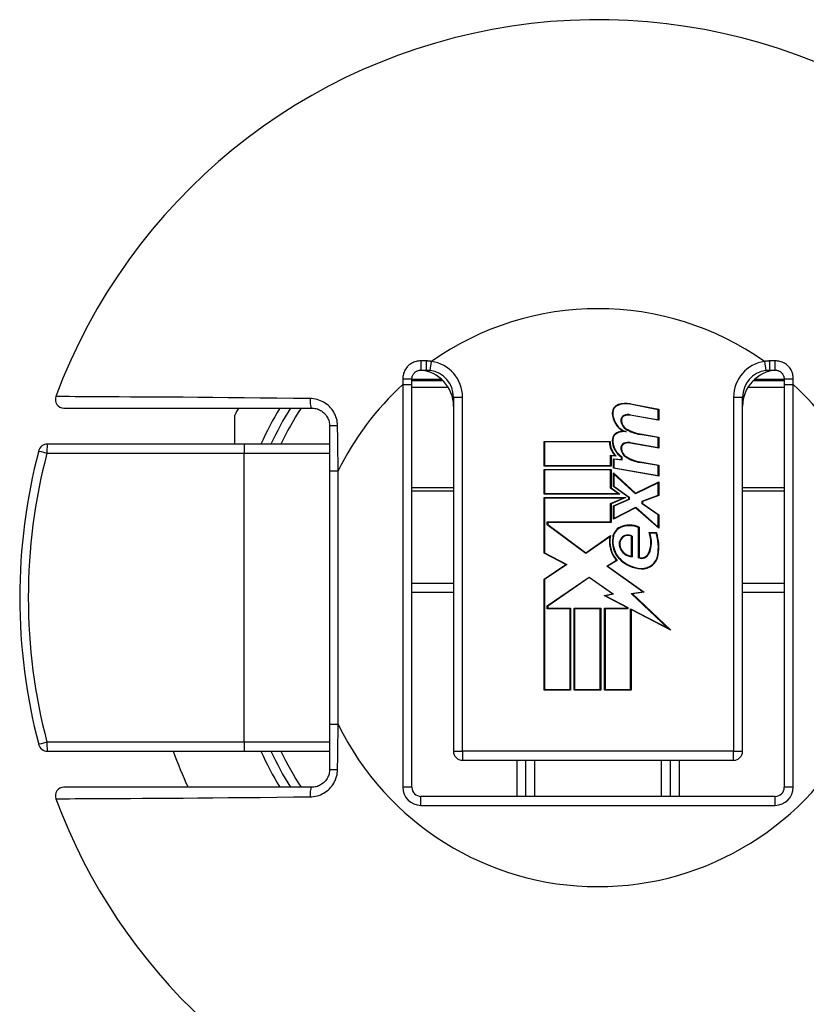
# Model space of a CAD drawing. Header units: inches. Extents: x 0 to 160, y -11 to 104.
# Tile 13 of 38: x 28.48 to 29.73, y 55.02 to 56.57. Entities that reach past the tile are written whole.
import ezdxf

# ---------------------------------------------------------------- set-up
doc = ezdxf.new("R2010")
doc.units = ezdxf.units.IN
doc.header["$LTSCALE"] = 9.635087
doc.header["$MEASUREMENT"] = 0
doc.layers.add('Visible Edges(ANSI)', color=7, linetype='Continuous', lineweight=25)
doc.layers.add('Visible Tangent Edges(ANSI)', color=7, linetype='Continuous', lineweight=25)

msp = doc.modelspace()

# ---------------------------------------------------------------- linework, layer by layer
at = {"layer": 'Visible Edges(ANSI)'}
for p, q in [((29.1181, 56.0194), (29.1266, 56.0194)), ((29.6686, 56.0194), (29.6772, 56.0194)), ((29.1038, 55.9967), (29.1038, 56.0051)), ((29.1531, 56.0023), (29.1038, 56.0023)), ((29.1038, 55.3605), (29.1038, 55.9967)), ((29.6914, 56.0023), (29.6421, 56.0023)), ((29.6914, 56.0051), (29.6914, 55.9967)), ((29.6914, 55.9967), (29.6914, 55.3605)), ((29.1694, 55.9766), (29.1694, 55.4175)), ((29.4927, 55.9568), (29.4484, 55.9654)), ((29.4486, 55.9662), (29.4935, 55.9575)), ((29.6258, 55.4175), (29.6258, 55.9766)), ((28.5544, 55.9595), (28.9455, 55.9595)), ((29.4927, 55.9411), (29.4927, 55.9568)), ((29.4935, 55.9575), (29.4935, 55.9402)), ((28.8242, 55.9025), (28.8242, 55.9484)), ((29.4935, 55.9402), (29.4483, 55.9482)), ((29.4484, 55.9489), (29.4927, 55.9411)), ((28.974, 55.931), (28.974, 55.8601)), ((29.464, 55.9187), (29.4935, 55.9135)), ((29.3124, 55.9068), (29.4165, 55.9068)), ((29.3124, 55.8679), (29.3124, 55.9068)), ((29.4157, 55.906), (29.3132, 55.906)), ((29.3132, 55.906), (29.3132, 55.8687)), ((29.4935, 55.8962), (29.4483, 55.9042)), ((29.4484, 55.905), (29.4927, 55.8972)), ((29.4927, 55.9128), (29.4639, 55.9179)), ((29.4927, 55.8972), (29.4927, 55.9128)), ((29.4935, 55.9135), (29.4935, 55.8962)), ((28.8396, 55.9025), (28.5285, 55.9025)), ((28.974, 55.9025), (28.8396, 55.9025)), ((29.4175, 55.8687), (29.4175, 55.8849)), ((29.4175, 55.8849), (29.4242, 55.8843)), ((29.4183, 55.884), (29.4183, 55.8679)), ((29.4263, 55.8833), (29.4183, 55.884)), ((29.422, 55.8793), (29.4345, 55.8782)), ((29.422, 55.8645), (29.422, 55.8793)), ((29.4353, 55.8774), (29.4228, 55.8785)), ((29.4228, 55.8785), (29.4228, 55.8651)), ((29.4345, 55.8782), (29.4345, 55.882)), ((29.4353, 55.8825), (29.4353, 55.8774)), ((29.4927, 55.8685), (29.4639, 55.8735)), ((29.464, 55.8743), (29.4935, 55.8691)), ((28.974, 55.8601), (28.974, 55.4599)), ((29.4183, 55.8679), (29.3124, 55.8679)), ((29.3124, 55.8625), (29.4183, 55.8625)), ((29.3124, 55.8236), (29.3124, 55.8625)), ((29.3132, 55.8687), (29.4175, 55.8687)), ((29.4175, 55.8617), (29.3132, 55.8617)), ((29.3132, 55.8617), (29.3132, 55.8244)), ((29.4175, 55.833), (29.4175, 55.8617)), ((29.4183, 55.8625), (29.4183, 55.8334)), ((29.4935, 55.8518), (29.422, 55.8645)), ((29.422, 55.857), (29.4567, 55.8251)), ((29.422, 55.8356), (29.422, 55.857)), ((29.4228, 55.8651), (29.4927, 55.8528)), ((29.4927, 55.8528), (29.4927, 55.8685)), ((29.4935, 55.8691), (29.4935, 55.8518)), ((29.4566, 55.8242), (29.4228, 55.8552)), ((29.4228, 55.8552), (29.4228, 55.836)), ((29.4927, 55.8416), (29.4566, 55.8242)), ((29.4567, 55.8251), (29.4935, 55.8428)), ((29.4927, 55.8221), (29.4927, 55.8416)), ((29.4935, 55.8428), (29.4935, 55.8216)), ((29.4294, 55.8244), (29.4175, 55.833)), ((29.4183, 55.8334), (29.4318, 55.8236)), ((29.446, 55.8181), (29.422, 55.8356)), ((29.4228, 55.836), (29.4468, 55.8185)), ((29.4318, 55.8236), (29.3124, 55.8236)), ((29.3124, 55.8181), (29.4414, 55.8181)), ((29.3124, 55.7305), (29.3124, 55.8181)), ((29.3132, 55.8244), (29.4294, 55.8244)), ((29.4375, 55.8173), (29.3132, 55.8173)), ((29.3132, 55.8173), (29.3132, 55.731)), ((29.4175, 55.8088), (29.4375, 55.8173)), ((29.4414, 55.8181), (29.4183, 55.8083)), ((29.422, 55.8051), (29.446, 55.8153)), ((29.4468, 55.8148), (29.4228, 55.8046)), ((29.446, 55.8153), (29.446, 55.8181)), ((29.4468, 55.8185), (29.4468, 55.8148)), ((29.4671, 55.8123), (29.4927, 55.8221)), ((29.4671, 55.8082), (29.4671, 55.8123)), ((29.4935, 55.8216), (29.4679, 55.8118)), ((29.4679, 55.8118), (29.4679, 55.8087)), ((29.4175, 55.7796), (29.4175, 55.8088)), ((29.4183, 55.8083), (29.4183, 55.7788)), ((29.422, 55.7839), (29.422, 55.8051)), ((29.4569, 55.802), (29.422, 55.7839)), ((29.4228, 55.8046), (29.4228, 55.7852)), ((29.4228, 55.7852), (29.457, 55.8029)), ((29.4935, 55.7698), (29.4569, 55.802)), ((29.457, 55.8029), (29.4927, 55.7715)), ((29.4927, 55.7906), (29.4671, 55.8082)), ((29.4679, 55.8087), (29.4935, 55.791)), ((29.3175, 55.7752), (29.3175, 55.7796)), ((29.3175, 55.7796), (29.4175, 55.7796)), ((29.3183, 55.7788), (29.3183, 55.7756)), ((29.4183, 55.7788), (29.3183, 55.7788)), ((29.4927, 55.7715), (29.4927, 55.7906)), ((29.4935, 55.791), (29.4935, 55.7698)), ((29.3782, 55.7299), (29.3175, 55.7752)), ((29.3183, 55.7756), (29.3782, 55.7309)), ((29.4616, 55.7229), (29.4616, 55.7708)), ((29.4624, 55.7713), (29.4624, 55.7234)), ((29.3782, 55.7309), (29.4173, 55.758)), ((29.4161, 55.7562), (29.3782, 55.7299)), ((29.4506, 55.7254), (29.4506, 55.7568)), ((29.4514, 55.7573), (29.4514, 55.7245)), ((29.4781, 55.7627), (29.4899, 55.7627)), ((29.4893, 55.7619), (29.4793, 55.7619)), ((29.3466, 55.7123), (29.3124, 55.7305)), ((29.3132, 55.731), (29.3481, 55.7124)), ((29.4113, 55.7097), (29.4266, 55.719)), ((29.4279, 55.7188), (29.4128, 55.7097)), ((29.3124, 55.6893), (29.3466, 55.7123)), ((29.3481, 55.7124), (29.3132, 55.6888)), ((29.4683, 55.6691), (29.4113, 55.7097)), ((29.4128, 55.7097), (29.4704, 55.6686)), ((29.3124, 55.5141), (29.3124, 55.6893)), ((29.3132, 55.6888), (29.3132, 55.5149)), ((29.3175, 55.6472), (29.3835, 55.6926)), ((29.3835, 55.6916), (29.3183, 55.6468)), ((29.3835, 55.6926), (29.4222, 55.6655)), ((29.4202, 55.6659), (29.3835, 55.6916)), ((29.1038, 55.6828), (29.1694, 55.6828)), ((29.6258, 55.6828), (29.6914, 55.6828)), ((29.4071, 55.6634), (29.4202, 55.6659)), ((29.444, 55.6441), (29.4071, 55.6634)), ((29.4222, 55.6655), (29.4094, 55.663)), ((29.4094, 55.663), (29.4448, 55.6446)), ((29.4501, 55.6665), (29.4683, 55.6691)), ((29.5077, 55.6118), (29.4501, 55.6665)), ((29.4704, 55.6686), (29.4518, 55.666)), ((29.4518, 55.666), (29.5123, 55.6086)), ((29.3175, 55.6425), (29.3175, 55.6472)), ((29.3536, 55.6425), (29.3175, 55.6425)), ((29.3183, 55.6468), (29.3183, 55.6433)), ((29.3183, 55.6433), (29.3544, 55.6433)), ((29.3536, 55.5149), (29.3536, 55.6425)), ((29.3544, 55.6433), (29.3544, 55.5141)), ((29.3599, 55.6433), (29.402, 55.6433)), ((29.3599, 55.5141), (29.3599, 55.6433)), ((29.4012, 55.6425), (29.3607, 55.6425)), ((29.3607, 55.6425), (29.3607, 55.5149)), ((29.4012, 55.5149), (29.4012, 55.6425)), ((29.402, 55.6433), (29.402, 55.5141)), ((29.4078, 55.6433), (29.444, 55.6433)), ((29.4078, 55.5141), (29.4078, 55.6433)), ((29.4448, 55.6425), (29.4086, 55.6425)), ((29.4086, 55.6425), (29.4086, 55.5149)), ((29.444, 55.6433), (29.444, 55.6441)), ((29.4448, 55.6446), (29.4448, 55.6425)), ((29.4491, 55.5149), (29.4491, 55.6424)), ((29.4491, 55.6424), (29.5077, 55.6118)), ((29.4499, 55.6411), (29.4499, 55.5141)), ((29.5123, 55.6086), (29.4499, 55.6411)), ((29.3132, 55.5149), (29.3536, 55.5149)), ((29.3607, 55.5149), (29.4012, 55.5149)), ((29.4086, 55.5149), (29.4491, 55.5149)), ((29.3544, 55.5141), (29.3124, 55.5141)), ((29.402, 55.5141), (29.3599, 55.5141)), ((29.4499, 55.5141), (29.4078, 55.5141)), ((28.974, 55.4599), (28.974, 55.389)), ((28.5285, 55.4175), (28.8396, 55.4175)), ((28.8396, 55.4175), (28.974, 55.4175)), ((29.1837, 55.4033), (29.6115, 55.4033)), ((29.2835, 55.3462), (29.2835, 55.4033)), ((29.5117, 55.4033), (29.5117, 55.3462)), ((28.9455, 55.3605), (28.5544, 55.3605)), ((29.6772, 55.3462), (29.1181, 55.3462))]:
    msp.add_line(p, q, dxfattribs=at)
at = {"layer": 'Visible Edges(ANSI)', "flags": 128}
for points in [[(29.1038, 56.0051), (29.1038, 56.0061), (29.1039, 56.007), (29.1041, 56.0079), (29.1043, 56.0088), (29.1045, 56.0097), (29.1049, 56.0106), (29.1053, 56.0114), (29.1057, 56.0123), (29.1062, 56.0131), (29.1067, 56.0138), (29.1073, 56.0145), (29.108, 56.0152), (29.1086, 56.0159), (29.1094, 56.0165), (29.1101, 56.017), (29.1109, 56.0175), (29.1117, 56.0179), (29.1126, 56.0183), (29.1135, 56.0186), (29.1144, 56.0189), (29.1153, 56.0191), (29.1162, 56.0193), (29.1171, 56.0194), (29.1181, 56.0194)], [(29.1266, 56.0194), (29.1269, 56.0194), (29.1271, 56.0194), (29.1274, 56.0194), (29.1276, 56.0194), (29.1279, 56.0194), (29.1281, 56.0194), (29.1284, 56.0194), (29.1287, 56.0194), (29.1289, 56.0193), (29.1292, 56.0193), (29.1294, 56.0193), (29.1297, 56.0193), (29.1299, 56.0193), (29.1302, 56.0193), (29.1304, 56.0192), (29.1307, 56.0192), (29.1309, 56.0192), (29.1312, 56.0192), (29.1314, 56.0191), (29.1317, 56.0191), (29.132, 56.0191), (29.1322, 56.019), (29.1325, 56.019), (29.1327, 56.019)], [(29.6625, 56.019), (29.6628, 56.019), (29.663, 56.019), (29.6633, 56.0191), (29.6635, 56.0191), (29.6638, 56.0191), (29.664, 56.0192), (29.6643, 56.0192), (29.6645, 56.0192), (29.6648, 56.0192), (29.665, 56.0193), (29.6653, 56.0193), (29.6655, 56.0193), (29.6658, 56.0193), (29.666, 56.0193), (29.6663, 56.0193), (29.6666, 56.0194), (29.6668, 56.0194), (29.6671, 56.0194), (29.6673, 56.0194), (29.6676, 56.0194), (29.6678, 56.0194), (29.6681, 56.0194), (29.6683, 56.0194), (29.6686, 56.0194)], [(29.6772, 56.0194), (29.6781, 56.0194), (29.679, 56.0193), (29.6799, 56.0191), (29.6809, 56.0189), (29.6817, 56.0186), (29.6826, 56.0183), (29.6835, 56.0179), (29.6843, 56.0175), (29.6851, 56.017), (29.6858, 56.0165), (29.6866, 56.0159), (29.6872, 56.0152), (29.6879, 56.0145), (29.6885, 56.0138), (29.689, 56.0131), (29.6895, 56.0123), (29.69, 56.0114), (29.6903, 56.0106), (29.6907, 56.0097), (29.6909, 56.0088), (29.6911, 56.0079), (29.6913, 56.007), (29.6914, 56.0061), (29.6914, 56.0051)], [(28.9455, 55.9595), (28.9473, 55.9594), (28.9492, 55.9593), (28.951, 55.959), (28.9528, 55.9585), (28.9546, 55.958), (28.9563, 55.9574), (28.958, 55.9566), (28.9597, 55.9557), (28.9612, 55.9548), (28.9627, 55.9537), (28.9642, 55.9525), (28.9656, 55.9512), (28.9668, 55.9499), (28.968, 55.9485), (28.9691, 55.9469), (28.9701, 55.9453), (28.971, 55.9437), (28.9718, 55.942), (28.9725, 55.9402), (28.973, 55.9384), (28.9734, 55.9366), (28.9738, 55.9347), (28.9739, 55.9329), (28.974, 55.931)], [(28.974, 55.389), (28.9739, 55.3871), (28.9738, 55.3852), (28.9734, 55.3834), (28.973, 55.3815), (28.9725, 55.3797), (28.9718, 55.378), (28.971, 55.3763), (28.9701, 55.3746), (28.9691, 55.373), (28.968, 55.3715), (28.9668, 55.3701), (28.9656, 55.3687), (28.9642, 55.3675), (28.9627, 55.3663), (28.9612, 55.3652), (28.9597, 55.3642), (28.958, 55.3634), (28.9563, 55.3626), (28.9546, 55.362), (28.9528, 55.3614), (28.951, 55.361), (28.9492, 55.3607), (28.9473, 55.3605), (28.9455, 55.3605)]]:
    msp.add_lwpolyline(points, dxfattribs=at)
at = {"layer": 'Visible Edges(ANSI)'}
for centre, radius, start, end in [((29.3976, 55.66), 0.9128, 37.5315, 159.6397), ((29.1124, 55.9624), 0.0571, 0, 86.1753), ((29.1266, 55.9766), 0.0428, 0, 81.818), ((29.6829, 55.9624), 0.0571, 93.8247, 180), ((29.6686, 55.9766), 0.0428, 98.182, 180), ((28.5544, 55.9729), 0.0134, 159.6397, 270), ((29.4414, 55.9292), 0.0377, 79, 108.4749), ((29.4414, 55.9292), 0.0369, 79, 108.4749), ((29.3976, 55.66), 0.6418, 152.1819, 153.2951), ((29.3976, 55.66), 0.5705, 148.3318, 154.8493), ((29.4338, 55.9519), 0.0137, 108.4749, 179.6788), ((29.4522, 55.9518), 0.0321, 179.6788, 243.9514), ((29.4338, 55.9519), 0.013, 108.4749, 179.6788), ((29.4522, 55.9518), 0.0314, 179.6788, 250.8135), ((29.4422, 55.9399), 0.00864, 113.548, 186.1032), ((29.4508, 55.9408), 0.0173, 186.1032, 237.6315), ((29.4422, 55.9399), 0.00785, 113.548, 186.1032), ((29.4508, 55.9408), 0.0165, 186.1032, 237.6098), ((29.4455, 55.9323), 0.0169, 80.0082, 113.548), ((29.4455, 55.9323), 0.0161, 79.9917, 113.548), ((29.4333, 55.9087), 0.0133, 106.9927, 179.4777), ((29.4333, 55.9087), 0.0125, 106.9927, 179.4777), ((29.4405, 55.8853), 0.0377, 93.6164, 106.9927), ((29.4405, 55.8853), 0.0369, 87.777, 106.9927), ((29.4737, 55.9788), 0.0617, 238.5527, 260.8206), ((29.4737, 55.9788), 0.0609, 238.5587, 260.8259), ((29.4479, 55.9062), 0.0322, 180.2225, 222.7325), ((29.4479, 55.9062), 0.0314, 178.7947, 226.5861), ((29.4515, 55.9085), 0.0314, 179.4777, 237.4115), ((29.4515, 55.9085), 0.0306, 179.4777, 238.2123), ((29.4422, 55.8959), 0.00864, 113.557, 186.0294), ((29.4422, 55.8959), 0.00785, 113.557, 186.0294), ((29.4455, 55.8883), 0.0169, 80, 113.557), ((29.4455, 55.8883), 0.0161, 80, 113.557), ((29.3976, 55.66), 0.9128, 165.2875, 194.7125), ((28.5285, 55.8882), 0.0143, 90, 165.2875), ((29.4508, 55.8968), 0.0173, 186.0294, 237.6009), ((29.4508, 55.8968), 0.0165, 186.0294, 237.6009), ((29.4746, 55.9343), 0.0617, 237.6009, 260), ((29.4746, 55.9343), 0.0609, 237.6009, 260), ((29.4406, 55.7531), 0.0199, 113.8447, 175.0803), ((29.4406, 55.7531), 0.0191, 113.8447, 175.1758), ((29.4475, 55.7376), 0.0369, 66.1557, 113.8447), ((29.4475, 55.7376), 0.0361, 66.9646, 113.8447), ((29.4594, 55.7483), 0.044, 169.659, 221.9136), ((29.4594, 55.7483), 0.0432, 167.0782, 223.179), ((29.4594, 55.7483), 0.0391, 170.4089, 224.1684), ((29.4594, 55.7483), 0.0383, 170.3607, 224.1684), ((29.4461, 55.7447), 0.0151, 141.1551, 199.3363), ((29.4461, 55.7447), 0.0143, 141.1551, 199.3363), ((29.4447, 55.7458), 0.0133, 59.4509, 141.1551), ((29.4447, 55.7458), 0.0125, 61.4919, 141.1551), ((29.441, 55.7473), 0.0402, 334.6783, 22.5611), ((29.441, 55.7473), 0.041, 334.6783, 20.9242), ((29.4141, 55.739), 0.0787, 351.5605, 16.9142), ((29.4141, 55.739), 0.0795, 351.5605, 17.3344), ((29.4533, 55.7472), 0.0228, 199.3363, 265.2772), ((29.4533, 55.7472), 0.022, 199.3363, 263.041), ((29.4687, 55.7574), 0.0521, 224.1684, 266.5648), ((29.4687, 55.7574), 0.0513, 224.1684, 266.5648), ((29.466, 55.7355), 0.0134, 250.9897, 334.6783), ((29.466, 55.7355), 0.0126, 253.5253, 334.6783), ((29.4671, 55.7312), 0.025, 266.5648, 351.5605), ((29.4671, 55.7312), 0.0258, 266.5648, 351.5605), ((28.5285, 55.4318), 0.0143, 194.7125, 270), ((29.3976, 55.66), 0.7131, 199.8769, 204.8346), ((29.3976, 55.66), 0.5705, 205.1507, 211.6682), ((29.1837, 55.4175), 0.0143, 180, 270), ((29.6115, 55.4175), 0.0143, 270, 0), ((28.5544, 55.3471), 0.0134, 90, 200.3603), ((29.1181, 55.3605), 0.0143, 180, 270), ((29.6772, 55.3605), 0.0143, 270, 0), ((29.3976, 55.66), 0.9128, 200.3603, 253.8724), ((29.3976, 55.66), 0.9128, 286.1276, 322.4685)]:
    msp.add_arc(centre, radius, start, end, dxfattribs=at)
at = {"layer": 'Visible Tangent Edges(ANSI)'}
for p, q in [((29.1265, 56.0338), (29.1179, 56.0339)), ((29.1327, 56.019), (29.1347, 56.0331)), ((29.6605, 56.0331), (29.6625, 56.019)), ((29.6774, 56.0339), (29.6687, 56.0338)), ((29.0894, 56.0053), (29.0895, 55.9967)), ((29.0895, 55.9967), (29.0895, 55.3605)), ((29.0895, 55.9967), (29.1038, 55.9967)), ((29.1038, 56.0053), (29.148, 56.0053)), ((29.148, 56.005), (29.148, 56.0023)), ((29.6472, 56.0053), (29.6914, 56.0053)), ((29.6472, 56.0023), (29.6472, 56.005)), ((29.6914, 55.9967), (29.7057, 55.9967)), ((29.7057, 55.9967), (29.7058, 56.0053)), ((29.7057, 55.3605), (29.7057, 55.9967)), ((29.1038, 55.9925), (29.1608, 55.9925)), ((29.6344, 55.9925), (29.6914, 55.9925)), ((29.1694, 55.9766), (29.1837, 55.9766)), ((29.1837, 55.4175), (29.1837, 55.9766)), ((29.6115, 55.9766), (29.6115, 55.4175)), ((29.6115, 55.9766), (29.6258, 55.9766)), ((28.5278, 55.8882), (28.8388, 55.8882)), ((28.8388, 55.8882), (28.974, 55.8882)), ((28.8388, 55.8882), (28.8388, 55.4318)), ((28.974, 55.8601), (28.9874, 55.8601)), ((28.9874, 55.4599), (28.9874, 55.8601)), ((29.1694, 55.8333), (29.1038, 55.8333)), ((29.1038, 55.8288), (29.1694, 55.8288)), ((29.6914, 55.8333), (29.6258, 55.8333)), ((29.6258, 55.8288), (29.6914, 55.8288)), ((29.1038, 55.6685), (29.1694, 55.6685)), ((29.6258, 55.6685), (29.6914, 55.6685)), ((28.9874, 55.4599), (28.974, 55.4599)), ((28.8388, 55.4318), (28.5278, 55.4318)), ((28.974, 55.4318), (28.8388, 55.4318)), ((29.1694, 55.4175), (29.1837, 55.4175)), ((29.6115, 55.4175), (29.1837, 55.4175)), ((29.1837, 55.4175), (29.1837, 55.4033)), ((29.6115, 55.4175), (29.6258, 55.4175)), ((29.6115, 55.4033), (29.6115, 55.4175)), ((29.2692, 55.4033), (29.2692, 55.3462)), ((29.2978, 55.3462), (29.2978, 55.4033)), ((29.4974, 55.4033), (29.4974, 55.3462)), ((29.526, 55.3462), (29.526, 55.4033)), ((29.1038, 55.3605), (29.0895, 55.3605)), ((29.7057, 55.3605), (29.6914, 55.3605)), ((29.1181, 55.3319), (29.1181, 55.3462)), ((29.6772, 55.3319), (29.6772, 55.3462)), ((29.1181, 55.3319), (29.6772, 55.3319))]:
    msp.add_line(p, q, dxfattribs=at)
at = {"layer": 'Visible Tangent Edges(ANSI)', "flags": 128}
for points in [[(29.1179, 56.0339), (29.116, 56.0339), (29.1141, 56.0337), (29.1122, 56.0335), (29.1104, 56.0331), (29.1086, 56.0325), (29.1068, 56.0319), (29.1051, 56.0311), (29.1035, 56.0302), (29.1019, 56.0293), (29.1003, 56.0282), (29.0989, 56.027), (29.0975, 56.0257), (29.0963, 56.0243), (29.0951, 56.0229), (29.094, 56.0213), (29.093, 56.0197), (29.0922, 56.0181), (29.0914, 56.0163), (29.0908, 56.0146), (29.0903, 56.0128), (29.0899, 56.0109), (29.0896, 56.0091), (29.0894, 56.0072), (29.0894, 56.0053)], [(29.1347, 56.0331), (29.1344, 56.0331), (29.1341, 56.0332), (29.1337, 56.0332), (29.1334, 56.0333), (29.133, 56.0333), (29.1327, 56.0334), (29.1324, 56.0334), (29.132, 56.0335), (29.1317, 56.0335), (29.1313, 56.0335), (29.131, 56.0336), (29.1306, 56.0336), (29.1303, 56.0336), (29.13, 56.0336), (29.1296, 56.0337), (29.1293, 56.0337), (29.1289, 56.0337), (29.1286, 56.0337), (29.1282, 56.0338), (29.1279, 56.0338), (29.1276, 56.0338), (29.1272, 56.0338), (29.1269, 56.0338), (29.1265, 56.0338)], [(29.6687, 56.0338), (29.6684, 56.0338), (29.668, 56.0338), (29.6677, 56.0338), (29.6673, 56.0338), (29.667, 56.0338), (29.6666, 56.0337), (29.6663, 56.0337), (29.6659, 56.0337), (29.6656, 56.0337), (29.6653, 56.0336), (29.6649, 56.0336), (29.6646, 56.0336), (29.6642, 56.0336), (29.6639, 56.0335), (29.6635, 56.0335), (29.6632, 56.0335), (29.6629, 56.0334), (29.6625, 56.0334), (29.6622, 56.0333), (29.6618, 56.0333), (29.6615, 56.0332), (29.6612, 56.0332), (29.6608, 56.0331), (29.6605, 56.0331)], [(29.7058, 56.0053), (29.7058, 56.0072), (29.7056, 56.0091), (29.7053, 56.0109), (29.7049, 56.0128), (29.7044, 56.0146), (29.7038, 56.0163), (29.703, 56.0181), (29.7022, 56.0197), (29.7012, 56.0213), (29.7001, 56.0229), (29.6989, 56.0243), (29.6977, 56.0257), (29.6963, 56.027), (29.6949, 56.0282), (29.6933, 56.0293), (29.6917, 56.0302), (29.6901, 56.0311), (29.6884, 56.0319), (29.6866, 56.0325), (29.6848, 56.0331), (29.683, 56.0335), (29.6811, 56.0337), (29.6792, 56.0339), (29.6774, 56.0339)], [(28.9432, 55.9745), (28.9167, 55.9748), (28.8904, 55.9751), (28.8644, 55.9753), (28.8389, 55.9756), (28.8139, 55.9758), (28.7895, 55.976), (28.7657, 55.9762), (28.7426, 55.9764), (28.7204, 55.9765), (28.6991, 55.9767), (28.6788, 55.9768), (28.6597, 55.9769), (28.6417, 55.977), (28.625, 55.9771), (28.6097, 55.9772), (28.5957, 55.9773), (28.5833, 55.9774), (28.5725, 55.9774), (28.5632, 55.9775), (28.5556, 55.9775), (28.5496, 55.9775), (28.5453, 55.9776), (28.5427, 55.9776), (28.5418, 55.9776)], [(28.9865, 55.9316), (28.9864, 55.9344), (28.9861, 55.9372), (28.9856, 55.9399), (28.9849, 55.9427), (28.984, 55.9454), (28.983, 55.948), (28.9818, 55.9505), (28.9804, 55.953), (28.9789, 55.9554), (28.9772, 55.9577), (28.9754, 55.9598), (28.9735, 55.9619), (28.9714, 55.9638), (28.9692, 55.9655), (28.9669, 55.9672), (28.9645, 55.9686), (28.962, 55.97), (28.9595, 55.9711), (28.9569, 55.9721), (28.9542, 55.973), (28.9515, 55.9736), (28.9487, 55.9741), (28.9459, 55.9744), (28.9432, 55.9745)], [(28.9874, 55.8601), (28.9874, 55.8631), (28.9873, 55.866), (28.9873, 55.869), (28.9873, 55.872), (28.9872, 55.875), (28.9872, 55.8779), (28.9872, 55.8809), (28.9871, 55.8839), (28.9871, 55.8869), (28.9871, 55.8898), (28.987, 55.8928), (28.987, 55.8958), (28.9869, 55.8988), (28.9869, 55.9018), (28.9869, 55.9047), (28.9868, 55.9077), (28.9868, 55.9107), (28.9868, 55.9137), (28.9867, 55.9167), (28.9867, 55.9196), (28.9866, 55.9226), (28.9866, 55.9256), (28.9866, 55.9286), (28.9865, 55.9316)], [(28.9865, 55.3884), (28.9866, 55.3914), (28.9866, 55.3944), (28.9866, 55.3974), (28.9867, 55.4003), (28.9867, 55.4033), (28.9868, 55.4063), (28.9868, 55.4093), (28.9868, 55.4123), (28.9869, 55.4152), (28.9869, 55.4182), (28.9869, 55.4212), (28.987, 55.4242), (28.987, 55.4272), (28.9871, 55.4301), (28.9871, 55.4331), (28.9871, 55.4361), (28.9872, 55.4391), (28.9872, 55.442), (28.9872, 55.445), (28.9873, 55.448), (28.9873, 55.451), (28.9873, 55.4539), (28.9874, 55.4569), (28.9874, 55.4599)], [(28.9432, 55.3455), (28.9459, 55.3456), (28.9487, 55.3459), (28.9515, 55.3464), (28.9542, 55.347), (28.9569, 55.3478), (28.9595, 55.3488), (28.962, 55.35), (28.9645, 55.3513), (28.9669, 55.3528), (28.9692, 55.3544), (28.9714, 55.3562), (28.9735, 55.3581), (28.9754, 55.3602), (28.9772, 55.3623), (28.9789, 55.3646), (28.9804, 55.367), (28.9818, 55.3694), (28.983, 55.372), (28.984, 55.3746), (28.9849, 55.3773), (28.9856, 55.38), (28.9861, 55.3828), (28.9864, 55.3856), (28.9865, 55.3884)], [(28.5418, 55.3424), (28.5427, 55.3424), (28.5453, 55.3424), (28.5496, 55.3424), (28.5556, 55.3425), (28.5632, 55.3425), (28.5725, 55.3426), (28.5833, 55.3426), (28.5957, 55.3427), (28.6097, 55.3428), (28.625, 55.3428), (28.6417, 55.3429), (28.6597, 55.343), (28.6788, 55.3432), (28.6991, 55.3433), (28.7204, 55.3434), (28.7426, 55.3436), (28.7657, 55.3438), (28.7895, 55.344), (28.8139, 55.3442), (28.8389, 55.3444), (28.8644, 55.3446), (28.8904, 55.3449), (28.9167, 55.3452), (28.9432, 55.3455)]]:
    msp.add_lwpolyline(points, dxfattribs=at)
at = {"layer": 'Visible Tangent Edges(ANSI)'}
for centre, radius, start, end in [((29.3976, 55.66), 0.4564, 54.8331, 125.1669), ((29.1266, 55.9766), 0.0571, 0, 81.818), ((29.6686, 55.9766), 0.0571, 98.182, 180), ((29.3976, 55.66), 0.4564, 132.4542, 153.9942), ((29.1765, 56.005), 0.0285, 179.5, 180), ((29.6187, 56.005), 0.0285, 0, 0.5), ((29.3976, 55.66), 0.4564, 26.2497, 47.5458), ((29.3976, 55.66), 0.5848, 149.1898, 155.5037), ((29.3976, 55.66), 0.5562, 147.421, 154.1576), ((29.3969, 55.66), 0.8985, 165.2875, 194.7125), ((29.3976, 55.66), 0.4564, 206.0058, 333.7503), ((29.3976, 55.66), 0.5848, 204.4963, 210.8102), ((29.3976, 55.66), 0.5562, 205.8424, 212.579), ((29.1181, 55.3605), 0.0285, 180, 270), ((29.6772, 55.3605), 0.0285, 270, 0)]:
    msp.add_arc(centre, radius, start, end, dxfattribs=at)
for centre, major_axis, ratio, start_param, end_param in [((29.1181, 56.0337), (0, -0.0143), 0.013916, 4.69379, 6.283185), ((29.1266, 56.0337), (0, -0.0143), 0.006897, 4.702879, 6.283185), ((29.6686, 56.0337), (0, -0.0143), 0.006897, 0, 1.580307), ((29.6772, 56.0337), (0, -0.0143), 0.013916, 0, 1.589396), ((29.0895, 56.0051), (0.0143, 0), 0.010533, 0, 1.580197), ((29.1765, 56.0051), (-0.0285, 0), 0.5, 6.170624, 6.274459), ((29.148, 56.0054), (-0.0143, 0.0001), 0.008726, 1.570872, 1.708328), ((29.148, 56.0051), (-0.0143, 0), 0.008727, 1.570796, 1.726924), ((29.6472, 56.0051), (-0.0143, 0), 0.008727, 1.414669, 1.570796), ((29.6472, 56.0054), (-0.0143, -0.0001), 0.008726, 1.433265, 1.57072), ((29.6187, 56.0051), (0.0285, 0), 0.5, 0.008727, 0.112561), ((29.7057, 56.0051), (-0.0143, 0), 0.010533, 4.702988, 6.283185), ((28.9455, 55.9729), (0, -0.0134), 0.174717, 4.592049, 6.283185), ((28.9874, 55.931), (-0.0134, 0), 0.04392, 4.778772, 6.283185), ((28.5285, 55.8882), (-0.0138, 0.0036), 0.013309, 0, 1.520155), ((28.5285, 55.8882), (0, 0.0143), 0.052336, 0, 1.570796), ((28.8396, 55.8882), (0, 0.0143), 0.052336, 0, 1.570796), ((28.5285, 55.4318), (-0.0138, -0.0036), 0.013309, 4.763031, 6.283185), ((28.5285, 55.4318), (0, -0.0143), 0.052336, 4.712389, 6.283185), ((28.8396, 55.4318), (0, -0.0143), 0.052336, 4.712389, 6.283185), ((28.9874, 55.389), (-0.0134, 0), 0.04392, 0, 1.504413), ((28.9455, 55.3471), (0, 0.0134), 0.174717, 0, 1.691136)]:
    msp.add_ellipse(centre, major_axis=major_axis, ratio=ratio, start_param=start_param, end_param=end_param, dxfattribs=at)

doc.saveas('drawing.dxf')
